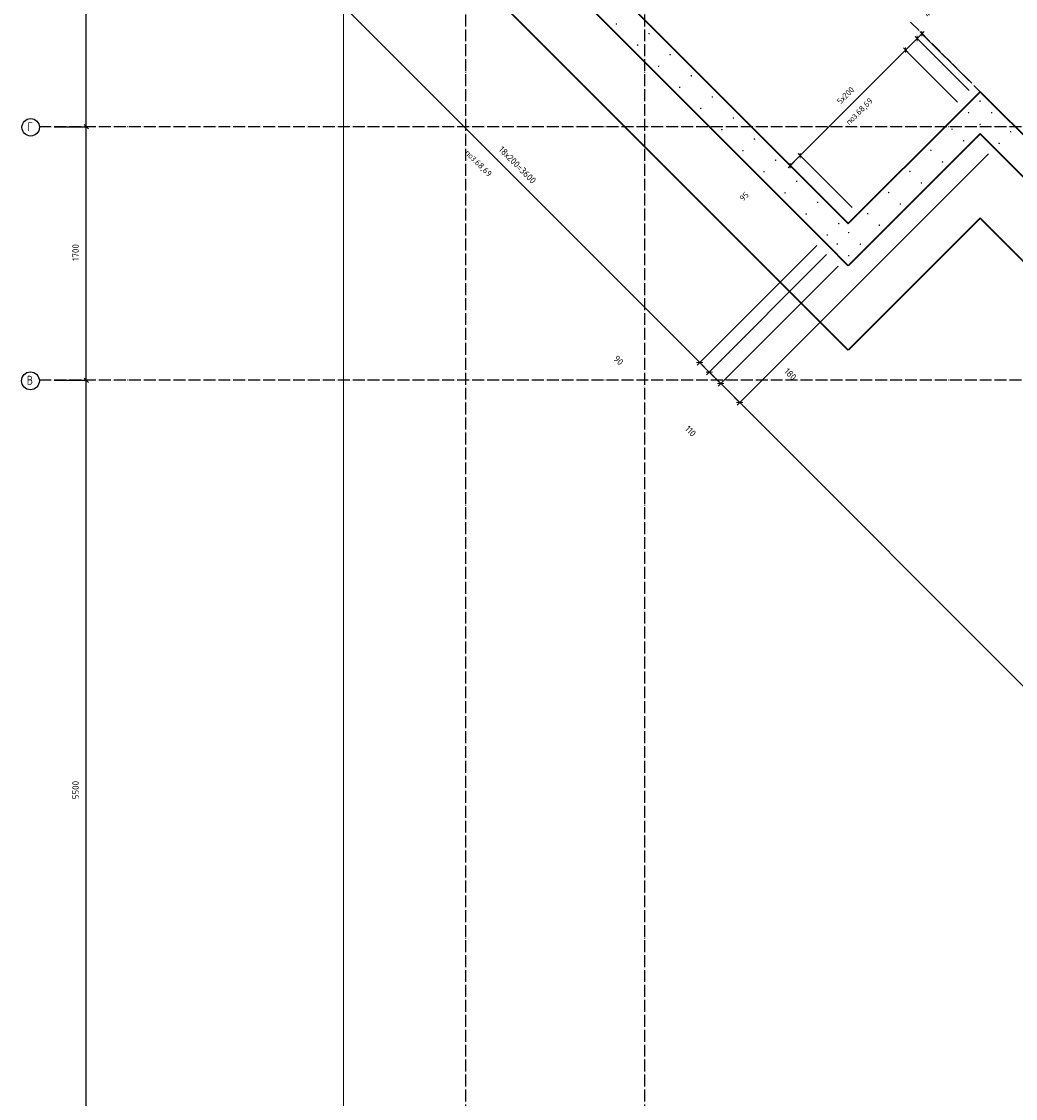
# Model space of a CAD drawing. Header units: millimetres. Extents: x -1001 to 124100, y -72947 to 40304.
# Tile 3 of 104: x 77023 to 83688, y -68115 to -60895. Entities that reach past the tile are written whole.
import ezdxf

# ---------------------------------------------------------------- set-up
doc = ezdxf.new("R2010")
doc.units = ezdxf.units.MM
doc.header["$PDMODE"] = 65
doc.linetypes.add('______11', pattern=[100, 80, -10, 0, -10])
doc.linetypes.add('______5', pattern=[220, 160, -20, 20, -20])
for name, color, linetype, lineweight in [('Standard', 7, 'Continuous', 25), ('Арм.стержн. Выпуски', 180, 'Continuous', 35), ('Размерная линия_ общее', 7, 'Continuous', 13), ('Размерная линия_ общее_1', 7, 'Continuous', 13)]:
    doc.layers.add(name, color=color, linetype=linetype, lineweight=lineweight)
doc.layers.add('Осевая линия_ общее', color=7, linetype='______5', lineweight=13, true_color=0xa0a0a0)
doc.styles.add('ISOCPEUR', font='ISOCPEUR')
doc.dimstyles.new('DIMSTYLE_10', dxfattribs={"dimtxt": 40, "dimasz": 40, "dimexe": 0, "dimexo": 0, "dimgap": 20, "dimtad": 2, "dimdec": 0, "dimrnd": 5, "dimzin": 12, "dimdsep": 46, "dimtxsty": 'ISOCPEUR', "dimblk1": 'ALL_ML_STRICH', "dimblk2": 'ALL_ML_STRICH', "dimsah": 1, "dimcen": 0, "dimclrd": 7, "dimclre": 256, "dimclrt": 7, "dimadec": 0, "dimazin": 0, "dimtfac": 1, "dimtdec": 0, "dimtix": 1, "dimtmove": 2, "dimatfit": 3, "dimfxl": 0, "dimtvp": 1.2, "dimtzin": 0, "dimlwd": 0, "dimlwe": -3, "dimarcsym": 0})
doc.dimstyles.new('DIMSTYLE_11', dxfattribs={"dimtxt": 40, "dimasz": 40, "dimexe": 0, "dimexo": 0, "dimgap": 20, "dimtad": 2, "dimdec": 0, "dimrnd": 5, "dimzin": 12, "dimdsep": 46, "dimtxsty": 'ISOCPEUR', "dimblk1": 'ALL_ML_STRICH', "dimblk2": 'ALL_ML_STRICH', "dimsah": 1, "dimcen": 0, "dimclrd": 7, "dimclre": 256, "dimclrt": 7, "dimadec": 0, "dimazin": 0, "dimtfac": 1, "dimtdec": 0, "dimtix": 1, "dimtmove": 2, "dimatfit": 3, "dimfxl": 0, "dimtvp": 1.2, "dimtzin": 0, "dimlwd": 0, "dimlwe": -3, "dimarcsym": 0})
doc.dimstyles.new('DIMSTYLE_26', dxfattribs={"dimtxt": 44, "dimasz": 50, "dimexe": 0, "dimexo": 0, "dimgap": 22, "dimtad": 0, "dimdec": 0, "dimrnd": 5, "dimzin": 12, "dimdsep": 46, "dimtxsty": 'ISOCPEUR', "dimblk1": 'ALL_ML_STRICH', "dimblk2": 'ALL_ML_STRICH', "dimsah": 1, "dimcen": 0, "dimclrd": 7, "dimclre": 256, "dimclrt": 7, "dimadec": 0, "dimazin": 0, "dimtfac": 1, "dimtdec": 0, "dimtix": 1, "dimtmove": 2, "dimatfit": 3, "dimfxl": 0, "dimtvp": 1.2, "dimtzin": 0, "dimlwd": 0, "dimlwe": -3, "dimarcsym": 0})
doc.dimstyles.new('DIMSTYLE_3', dxfattribs={"dimtxt": 44, "dimasz": 50, "dimexe": 0, "dimexo": 0, "dimgap": 22, "dimtad": 2, "dimdec": 0, "dimrnd": 5, "dimzin": 12, "dimdsep": 46, "dimtxsty": 'ISOCPEUR', "dimblk1": 'ALL_ML_STRICH', "dimblk2": 'ALL_ML_STRICH', "dimsah": 1, "dimcen": 0, "dimclrd": 7, "dimclre": 256, "dimclrt": 7, "dimadec": 0, "dimazin": 0, "dimtfac": 1, "dimtdec": 0, "dimtix": 1, "dimtmove": 2, "dimatfit": 3, "dimfxl": 0, "dimtzin": 0, "dimlwd": 0, "dimlwe": -3, "dimarcsym": 0})
doc.dimstyles.new('DIMSTYLE_8', dxfattribs={"dimtxt": 40, "dimasz": 40, "dimexe": 0, "dimexo": 0, "dimgap": 20, "dimtad": 2, "dimdec": 0, "dimrnd": 5, "dimzin": 12, "dimdsep": 46, "dimtxsty": 'ISOCPEUR', "dimblk1": 'ALL_ML_STRICH', "dimblk2": 'ALL_ML_STRICH', "dimsah": 1, "dimcen": 0, "dimclrd": 7, "dimclre": 256, "dimclrt": 7, "dimadec": 0, "dimazin": 0, "dimtfac": 1, "dimtdec": 0, "dimtix": 1, "dimtmove": 2, "dimatfit": 3, "dimfxl": 0, "dimtzin": 0, "dimlwd": 0, "dimlwe": -3, "dimarcsym": 0})
doc.dimstyles.new('DIMSTYLE_9', dxfattribs={"dimtxt": 40, "dimasz": 40, "dimexe": 0, "dimexo": 0, "dimgap": 20, "dimtad": 2, "dimdec": 0, "dimrnd": 5, "dimzin": 12, "dimdsep": 46, "dimtxsty": 'ISOCPEUR', "dimblk1": 'ALL_ML_STRICH', "dimblk2": 'ALL_ML_STRICH', "dimsah": 1, "dimcen": 0, "dimclrd": 7, "dimclre": 256, "dimclrt": 7, "dimadec": 0, "dimazin": 0, "dimtfac": 1, "dimtdec": 0, "dimtix": 1, "dimtmove": 2, "dimatfit": 3, "dimfxl": 0, "dimtzin": 0, "dimlwd": 0, "dimlwe": -3, "dimarcsym": 0})

# ---------------------------------------------------------------- blocks, each defined once
blk = doc.blocks.new('ALL_ML_STRICH')
at = {"color": 0, "linetype": 'ByBlock', "lineweight": -2}
for p, q in [((-1, 0), (0.5, 0)), ((-0.3, -0.3), (0.3, 0.3)), ((0, -0.5), (0, 0.5))]:
    blk.add_line(p, q, dxfattribs=at)
blk = doc.blocks.new('*D5')
at = {"layer": 'DEFPOINTS', "color": 7, "linetype": 'Continuous', "lineweight": 13, "transparency": 33554687}
for p in [(77142.2, -63300), (77142.2, -68800), (77457.3, -68800)]:
    blk.add_point(p, dxfattribs=at)
at = {"layer": 'Размерная линия_ общее', "color": 253, "linetype": 'Continuous', "lineweight": -2, "true_color": 0xa0a0a0, "transparency": 33554687}
for p, q in [((77242.2, -63300), (77457.3, -63300)), ((77242.2, -68800), (77457.3, -68800))]:
    blk.add_line(p, q, dxfattribs=at)
at = {"layer": 'Размерная линия_ общее', "color": 7, "linetype": 'Continuous', "lineweight": -2, "transparency": 33554687}
blk.add_line((77457.3, -68800), (77457.3, -63300), dxfattribs=at)
at = {"layer": 'Размерная линия_ общее', "color": 7, "linetype": 'Continuous', "lineweight": 13, "transparency": 33554687, "xscale": 50, "yscale": 50, "zscale": 50}
for p, rotation in [((77457.3, -63300), 90), ((77457.3, -68800), 270)]:
    blk.add_blockref('ALL_ML_STRICH', p, dxfattribs=dict(at, rotation=rotation))
at = {"layer": 'Размерная линия_ общее', "color": 7, "linetype": 'Continuous', "lineweight": 13, "transparency": 33554687, "insert": (77385.3, -66047.8), "char_height": 44, "width": 176, "attachment_point": 5, "rotation": 90, "style": 'ISOCPEUR'}
blk.add_mtext('\\A1;{5500}', dxfattribs=at)
blk = doc.blocks.new('*D6')
at = {"layer": 'DEFPOINTS', "color": 7, "linetype": 'Continuous', "lineweight": 13, "transparency": 33554687}
for p in [(77142.2, -61600), (77142.2, -63300), (77457.3, -63300)]:
    blk.add_point(p, dxfattribs=at)
at = {"layer": 'Размерная линия_ общее', "color": 253, "linetype": 'Continuous', "lineweight": -2, "true_color": 0xa0a0a0, "transparency": 33554687}
for p, q in [((77242.2, -61600), (77457.3, -61600)), ((77242.2, -63300), (77457.3, -63300))]:
    blk.add_line(p, q, dxfattribs=at)
at = {"layer": 'Размерная линия_ общее', "color": 7, "linetype": 'Continuous', "lineweight": -2, "transparency": 33554687}
blk.add_line((77457.3, -63300), (77457.3, -61600), dxfattribs=at)
at = {"layer": 'Размерная линия_ общее', "color": 7, "linetype": 'Continuous', "lineweight": 13, "transparency": 33554687, "xscale": 50, "yscale": 50, "zscale": 50}
for p, rotation in [((77457.3, -61600), 90), ((77457.3, -63300), 270)]:
    blk.add_blockref('ALL_ML_STRICH', p, dxfattribs=dict(at, rotation=rotation))
at = {"layer": 'Размерная линия_ общее', "color": 7, "linetype": 'Continuous', "lineweight": 13, "transparency": 33554687, "insert": (77385.3, -62443.4), "char_height": 44, "width": 176, "attachment_point": 5, "rotation": 90, "style": 'ISOCPEUR'}
blk.add_mtext('\\A1;{1700}', dxfattribs=at)
blk = doc.blocks.new('*D7')
at = {"layer": 'DEFPOINTS', "color": 7, "linetype": 'Continuous', "lineweight": 13, "transparency": 33554687}
for p in [(77142.2, -56100), (77142.2, -61600), (77457.3, -61600)]:
    blk.add_point(p, dxfattribs=at)
at = {"layer": 'Размерная линия_ общее', "color": 253, "linetype": 'Continuous', "lineweight": -2, "true_color": 0xa0a0a0, "transparency": 33554687}
for p, q in [((77242.2, -56100), (77457.3, -56100)), ((77242.2, -61600), (77457.3, -61600))]:
    blk.add_line(p, q, dxfattribs=at)
at = {"layer": 'Размерная линия_ общее', "color": 7, "linetype": 'Continuous', "lineweight": -2, "transparency": 33554687}
blk.add_line((77457.3, -61600), (77457.3, -56100), dxfattribs=at)
at = {"layer": 'Размерная линия_ общее', "color": 7, "linetype": 'Continuous', "lineweight": 13, "transparency": 33554687, "xscale": 50, "yscale": 50, "zscale": 50}
for p, rotation in [((77457.3, -56100), 90), ((77457.3, -61600), 270)]:
    blk.add_blockref('ALL_ML_STRICH', p, dxfattribs=dict(at, rotation=rotation))
at = {"layer": 'Размерная линия_ общее', "color": 7, "linetype": 'Continuous', "lineweight": 13, "transparency": 33554687, "insert": (77385.3, -58847.8), "char_height": 44, "width": 176, "attachment_point": 5, "rotation": 90, "style": 'ISOCPEUR'}
blk.add_mtext('\\A1;{5500}', dxfattribs=at)
blk = doc.blocks.new('*D44')
at = {"layer": 'DEFPOINTS', "color": 7, "linetype": 'Continuous', "lineweight": 13, "transparency": 33554687}
for p in [(82177.5, -61860.6), (82226.4, -61909.5), (82600.3, -62149)]:
    blk.add_point(p, dxfattribs=at)
at = {"layer": 'Размерная линия_ общее_1', "color": 7, "linetype": 'Continuous', "lineweight": -2, "transparency": 33554687}
blk.add_line((82177.5, -61860.6), (82244.6, -61793.4), dxfattribs=at)
at = {"layer": 'Размерная линия_ общее_1', "color": 253, "linetype": 'Continuous', "lineweight": -2, "true_color": 0xa0a0a0, "transparency": 33554687}
for p, q in [((82593.2, -62142), (82244.6, -61793.4)), ((82219.3, -61902.5), (82177.5, -61860.6))]:
    blk.add_line(p, q, dxfattribs=at)
at = {"layer": 'Размерная линия_ общее_1', "color": 7, "linetype": 'Continuous', "lineweight": 13, "transparency": 33554687, "xscale": 40.00000000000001, "yscale": 40, "zscale": 40}
for p, rotation in [((82244.6, -61793.4), 45), ((82177.5, -61860.6), 225)]:
    blk.add_blockref('ALL_ML_STRICH', p, dxfattribs=dict(at, rotation=rotation))
at = {"layer": 'Размерная линия_ общее_1', "color": 7, "linetype": 'Continuous', "lineweight": 13, "transparency": 33554687, "insert": (81868.6, -62068), "char_height": 40, "width": 80, "attachment_point": 5, "rotation": 45, "style": 'ISOCPEUR'}
blk.add_mtext('\\A1;{95}', dxfattribs=at)
blk = doc.blocks.new('*D45')
at = {"layer": 'DEFPOINTS', "color": 7, "linetype": 'Continuous', "lineweight": 13, "transparency": 33554687}
for p in [(83307.4, -61441.9), (82244.6, -61793.4), (82600.3, -62149)]:
    blk.add_point(p, dxfattribs=at)
at = {"layer": 'Размерная линия_ общее_1', "color": 7, "linetype": 'Continuous', "lineweight": -2, "transparency": 33554687}
blk.add_line((82244.6, -61793.4), (82951.8, -61086.3), dxfattribs=at)
at = {"layer": 'Размерная линия_ общее_1', "color": 253, "linetype": 'Continuous', "lineweight": -2, "true_color": 0xa0a0a0, "transparency": 33554687}
for p, q in [((83300.3, -61434.8), (82951.8, -61086.3)), ((82593.2, -62142), (82244.6, -61793.4))]:
    blk.add_line(p, q, dxfattribs=at)
at = {"layer": 'Размерная линия_ общее_1', "color": 7, "linetype": 'Continuous', "lineweight": 13, "transparency": 33554687, "xscale": 40.00000000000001, "yscale": 40, "zscale": 40}
for p, rotation in [((82951.8, -61086.3), 45), ((82244.6, -61793.4), 225)]:
    blk.add_blockref('ALL_ML_STRICH', p, dxfattribs=dict(at, rotation=rotation))
at = {"layer": 'Размерная линия_ общее_1', "color": 7, "linetype": 'Continuous', "lineweight": 13, "transparency": 33554687, "insert": (82486.5, -61424.3), "char_height": 40, "width": 2, "attachment_point": 1, "rotation": 45, "line_spacing_factor": 0.60241, "style": 'ISOCPEUR'}
blk.add_mtext('5х200', dxfattribs=at)
blk = doc.blocks.new('*D46')
at = {"layer": 'DEFPOINTS', "color": 7, "linetype": 'Continuous', "lineweight": 13, "transparency": 33554687}
for p in [(82951.8, -61086.3), (83384.9, -61364.4), (83307.4, -61441.9)]:
    blk.add_point(p, dxfattribs=at)
at = {"layer": 'Размерная линия_ общее_1', "color": 7, "linetype": 'Continuous', "lineweight": -2, "transparency": 33554687}
blk.add_line((82951.8, -61086.3), (83029.3, -61008.8), dxfattribs=at)
at = {"layer": 'Размерная линия_ общее_1', "color": 253, "linetype": 'Continuous', "lineweight": -2, "true_color": 0xa0a0a0, "transparency": 33554687}
for p, q in [((83377.8, -61357.4), (83029.3, -61008.8)), ((83300.3, -61434.8), (82951.8, -61086.3))]:
    blk.add_line(p, q, dxfattribs=at)
at = {"layer": 'Размерная линия_ общее_1', "color": 7, "linetype": 'Continuous', "lineweight": 13, "transparency": 33554687, "xscale": 40.00000000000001, "yscale": 40, "zscale": 40}
for p, rotation in [((83029.3, -61008.8), 45), ((82951.8, -61086.3), 225)]:
    blk.add_blockref('ALL_ML_STRICH', p, dxfattribs=dict(at, rotation=rotation))
at = {"layer": 'Размерная линия_ общее_1', "color": 7, "linetype": 'Continuous', "lineweight": 13, "transparency": 33554687, "insert": (82839.7, -60653.2), "char_height": 40, "width": 120, "attachment_point": 5, "rotation": 45, "style": 'ISOCPEUR'}
blk.add_mtext('\\A1;{110}', dxfattribs=at)
blk = doc.blocks.new('*D47')
at = {"layer": 'DEFPOINTS', "color": 7, "linetype": 'Continuous', "lineweight": 13, "transparency": 33554687}
for p in [(83029.3, -61008.8), (83384.8, -61300.2), (83384.9, -61364.4)]:
    blk.add_point(p, dxfattribs=at)
at = {"layer": 'Размерная линия_ общее_1', "color": 7, "linetype": 'Continuous', "lineweight": -2, "transparency": 33554687}
blk.add_line((83029.3, -61008.8), (83061.3, -60976.7), dxfattribs=at)
at = {"layer": 'Размерная линия_ общее_1', "color": 253, "linetype": 'Continuous', "lineweight": -2, "true_color": 0xa0a0a0, "transparency": 33554687}
for p, q in [((83377.7, -61293.1), (83061.3, -60976.7)), ((83377.8, -61357.4), (83029.3, -61008.8))]:
    blk.add_line(p, q, dxfattribs=at)
at = {"layer": 'Размерная линия_ общее_1', "color": 7, "linetype": 'Continuous', "lineweight": 13, "transparency": 33554687, "xscale": 40.00000000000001, "yscale": 40, "zscale": 40}
for p, rotation in [((83029.3, -61008.8), 225), ((83061.3, -60976.7), 45)]:
    blk.add_blockref('ALL_ML_STRICH', p, dxfattribs=dict(at, rotation=rotation))
at = {"layer": 'Размерная линия_ общее_1', "color": 7, "linetype": 'Continuous', "lineweight": 13, "transparency": 33554687, "insert": (83107.1, -60832.4), "char_height": 40, "width": 80, "attachment_point": 5, "rotation": 45, "style": 'ISOCPEUR'}
blk.add_mtext('\\A1;{45}', dxfattribs=at)
blk = doc.blocks.new('СЛОЖНЫЙ_ОБЪЕКТ_0')
at = {"layer": 'Осевая линия_ общее', "color": 253, "linetype": '______11', "lineweight": -3, "true_color": 0xa0a0a0, "transparency": 33554687}
blk.add_line((89836.5, -67750.3), (82970.5, -60884.3), dxfattribs=at)
blk = doc.blocks.new('*D517')
at = {"layer": 'DEFPOINTS', "color": 7, "linetype": 'Continuous', "lineweight": 13, "transparency": 33554687}
for p in [(79881.4, -59780.2), (79026.2, -60634.9), (82426.2, -62326.6)]:
    blk.add_point(p, dxfattribs=at)
at = {"layer": 'Размерная линия_ общее', "color": 253, "linetype": 'Continuous', "lineweight": -2, "true_color": 0xa0a0a0, "transparency": 33554687}
for p, q in [((79810.7, -59850.9), (79026.2, -60634.9)), ((82355.5, -62397.3), (81571, -63181.3))]:
    blk.add_line(p, q, dxfattribs=at)
at = {"layer": 'Размерная линия_ общее', "color": 7, "linetype": 'Continuous', "lineweight": -2, "transparency": 33554687}
blk.add_line((79026.2, -60634.9), (81571, -63181.3), dxfattribs=at)
at = {"layer": 'Размерная линия_ общее', "color": 7, "linetype": 'Continuous', "lineweight": 13, "transparency": 33554687, "yscale": 50, "zscale": 50}
for p, xscale, rotation in [((79026.2, -60634.9), 49.99999999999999, 134.982941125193), ((81571, -63181.3), 50, 314.982941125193)]:
    blk.add_blockref('ALL_ML_STRICH', p, dxfattribs=dict(at, xscale=xscale, rotation=rotation))
at = {"layer": 'Размерная линия_ общее', "color": 7, "linetype": 'Continuous', "lineweight": 13, "transparency": 33554687, "insert": (80250, -61726.5), "char_height": 44, "width": 2.2, "attachment_point": 1, "rotation": 314.98294, "line_spacing_factor": 0.60241, "style": 'ISOCPEUR'}
blk.add_mtext('18х200=3600', dxfattribs=at)
blk = doc.blocks.new('*D518')
at = {"layer": 'DEFPOINTS', "color": 7, "linetype": 'Continuous', "lineweight": 13, "transparency": 33554687}
for p in [(82426.2, -62326.6), (82492.9, -62387.2), (81571, -63181.3)]:
    blk.add_point(p, dxfattribs=at)
at = {"layer": 'Размерная линия_ общее', "color": 253, "linetype": 'Continuous', "lineweight": -2, "true_color": 0xa0a0a0, "transparency": 33554687}
for p, q in [((82355.5, -62397.3), (81571, -63181.3)), ((82422.2, -62457.9), (81634.7, -63244.9))]:
    blk.add_line(p, q, dxfattribs=at)
at = {"layer": 'Размерная линия_ общее', "color": 7, "linetype": 'Continuous', "lineweight": -2, "transparency": 33554687}
blk.add_line((81571, -63181.3), (81634.7, -63244.9), dxfattribs=at)
at = {"layer": 'Размерная линия_ общее', "color": 7, "linetype": 'Continuous', "lineweight": 13, "transparency": 33554687, "yscale": 50, "zscale": 50}
for p, xscale, rotation in [((81571, -63181.3), 49.99999999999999, 134.982941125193), ((81634.7, -63244.9), 50, 314.982941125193)]:
    blk.add_blockref('ALL_ML_STRICH', p, dxfattribs=dict(at, xscale=xscale, rotation=rotation))
at = {"layer": 'Размерная линия_ общее', "color": 7, "linetype": 'Continuous', "lineweight": 13, "transparency": 33554687, "insert": (81026.8, -63166), "char_height": 44, "width": 88, "attachment_point": 5, "rotation": 314.98294, "style": 'ISOCPEUR'}
blk.add_mtext('\\A1;{90}', dxfattribs=at)
blk = doc.blocks.new('*D519')
at = {"layer": 'DEFPOINTS', "color": 7, "linetype": 'Continuous', "lineweight": 13, "transparency": 33554687}
for p in [(82492.9, -62387.2), (82570.3, -62464.8), (81634.7, -63244.9)]:
    blk.add_point(p, dxfattribs=at)
at = {"layer": 'Размерная линия_ общее', "color": 253, "linetype": 'Continuous', "lineweight": -2, "true_color": 0xa0a0a0, "transparency": 33554687}
for p, q in [((82422.2, -62457.9), (81634.7, -63244.9)), ((82499.5, -62535.5), (81712.1, -63322.4))]:
    blk.add_line(p, q, dxfattribs=at)
at = {"layer": 'Размерная линия_ общее', "color": 7, "linetype": 'Continuous', "lineweight": -2, "transparency": 33554687}
blk.add_line((81634.7, -63244.9), (81712.1, -63322.4), dxfattribs=at)
at = {"layer": 'Размерная линия_ общее', "color": 7, "linetype": 'Continuous', "lineweight": 13, "transparency": 33554687, "yscale": 50, "zscale": 50}
for p, xscale, rotation in [((81634.7, -63244.9), 49.99999999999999, 134.982941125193), ((81712.1, -63322.4), 50, 314.982941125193)]:
    blk.add_blockref('ALL_ML_STRICH', p, dxfattribs=dict(at, xscale=xscale, rotation=rotation))
at = {"layer": 'Размерная линия_ общее', "color": 7, "linetype": 'Continuous', "lineweight": 13, "transparency": 33554687, "insert": (81509.2, -63640.7), "char_height": 44, "width": 132, "attachment_point": 5, "rotation": 314.98294, "style": 'ISOCPEUR'}
blk.add_mtext('\\A1;{110}', dxfattribs=at)
blk = doc.blocks.new('*D520')
at = {"layer": 'DEFPOINTS', "color": 7, "linetype": 'Continuous', "lineweight": 13, "transparency": 33554687}
for p in [(83578.9, -61711.3), (82570.3, -62464.8), (81712.1, -63322.4)]:
    blk.add_point(p, dxfattribs=at)
at = {"layer": 'Размерная линия_ общее', "color": 253, "linetype": 'Continuous', "lineweight": -2, "true_color": 0xa0a0a0, "transparency": 33554687}
for p, q in [((83508.2, -61782), (81839.4, -63449.8)), ((82499.5, -62535.5), (81712.1, -63322.4))]:
    blk.add_line(p, q, dxfattribs=at)
at = {"layer": 'Размерная линия_ общее', "color": 7, "linetype": 'Continuous', "lineweight": -2, "transparency": 33554687}
blk.add_line((81712.1, -63322.4), (81839.4, -63449.8), dxfattribs=at)
at = {"layer": 'Размерная линия_ общее', "color": 7, "linetype": 'Continuous', "lineweight": 13, "transparency": 33554687, "yscale": 50, "zscale": 50}
for p, xscale, rotation in [((81712.1, -63322.4), 49.99999999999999, 134.982941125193), ((81839.4, -63449.8), 50, 314.982941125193)]:
    blk.add_blockref('ALL_ML_STRICH', p, dxfattribs=dict(at, xscale=xscale, rotation=rotation))
at = {"layer": 'Размерная линия_ общее', "color": 7, "linetype": 'Continuous', "lineweight": 13, "transparency": 33554687, "insert": (82178.5, -63258.9), "char_height": 44, "width": 132, "attachment_point": 5, "rotation": 314.98294, "style": 'ISOCPEUR'}
blk.add_mtext('\\A1;{180}', dxfattribs=at)
blk = doc.blocks.new('*D521')
at = {"layer": 'DEFPOINTS', "color": 7, "linetype": 'Continuous', "lineweight": 13, "transparency": 33554687}
for p in [(83578.9, -61711.3), (81839.4, -63449.8), (88104.4, -66236.8)]:
    blk.add_point(p, dxfattribs=at)
at = {"layer": 'Размерная линия_ общее', "color": 253, "linetype": 'Continuous', "lineweight": -2, "true_color": 0xa0a0a0, "transparency": 33554687}
for p, q in [((83508.2, -61782), (81839.4, -63449.8)), ((88033.7, -66307.5), (86363.6, -67976.6))]:
    blk.add_line(p, q, dxfattribs=at)
at = {"layer": 'Размерная линия_ общее', "color": 7, "linetype": 'Continuous', "lineweight": -2, "transparency": 33554687}
blk.add_line((81839.4, -63449.8), (86363.6, -67976.6), dxfattribs=at)
at = {"layer": 'Размерная линия_ общее', "color": 7, "linetype": 'Continuous', "lineweight": 13, "transparency": 33554687, "yscale": 50, "zscale": 50}
for p, xscale, rotation in [((81839.4, -63449.8), 49.99999999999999, 134.982941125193), ((86363.6, -67976.6), 50, 314.982941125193)]:
    blk.add_blockref('ALL_ML_STRICH', p, dxfattribs=dict(at, xscale=xscale, rotation=rotation))
at = {"layer": 'Размерная линия_ общее', "color": 7, "linetype": 'Continuous', "lineweight": 13, "transparency": 33554687, "insert": (84048.2, -65526.9), "char_height": 44, "width": 2.2, "attachment_point": 1, "rotation": 314.98294, "line_spacing_factor": 0.60241, "style": 'ISOCPEUR'}
blk.add_mtext('32х200=6400', dxfattribs=at)

msp = doc.modelspace()

# ---------------------------------------------------------------- hatches: boundary and pattern name
at = {"layer": 'Арм.стержн. Выпуски', "linetype": 'Continuous', "lineweight": 35, "transparency": 33554687}
for points in [[(81017.5, -60911.9), (81017.1, -60910), (81016, -60908.4), (81014.4, -60907.3), (81012.5, -60906.9), (81010.5, -60907.3), (81008.9, -60908.4), (81007.8, -60910), (81007.5, -60911.9), (81007.8, -60913.8), (81008.9, -60915.5), (81010.5, -60916.6), (81012.5, -60916.9), (81014.4, -60916.6), (81016, -60915.5), (81017.1, -60913.8)], [(81236.3, -60975.9), (81236, -60974), (81234.9, -60972.4), (81233.3, -60971.3), (81231.3, -60970.9), (81229.4, -60971.3), (81227.8, -60972.4), (81226.7, -60974), (81226.3, -60975.9), (81226.7, -60977.8), (81227.8, -60979.5), (81229.4, -60980.5), (81231.3, -60980.9), (81233.3, -60980.5), (81234.9, -60979.5), (81236, -60977.8)], [(81158.9, -61053.4), (81158.5, -61051.5), (81157.4, -61049.8), (81155.8, -61048.7), (81153.9, -61048.4), (81151.9, -61048.7), (81150.3, -61049.8), (81149.2, -61051.5), (81148.9, -61053.4), (81149.2, -61055.3), (81150.3, -61056.9), (81151.9, -61058), (81153.9, -61058.4), (81155.8, -61058), (81157.4, -61056.9), (81158.5, -61055.3)], [(81377.7, -61117.4), (81377.3, -61115.5), (81376.2, -61113.9), (81374.6, -61112.8), (81372.7, -61112.4), (81370.8, -61112.8), (81369.1, -61113.9), (81368.1, -61115.5), (81367.7, -61117.4), (81368.1, -61119.4), (81369.1, -61121), (81370.8, -61122.1), (81372.7, -61122.4), (81374.6, -61122.1), (81376.2, -61121), (81377.3, -61119.4)], [(81300.2, -61194.9), (81299.8, -61192.9), (81298.7, -61191.3), (81297.1, -61190.2), (81295.2, -61189.9), (81293.3, -61190.2), (81291.7, -61191.3), (81290.6, -61192.9), (81290.2, -61194.9), (81290.6, -61196.8), (81291.7, -61198.4), (81293.3, -61199.5), (81295.2, -61199.9), (81297.1, -61199.5), (81298.7, -61198.4), (81299.8, -61196.8)], [(81519.1, -61258.9), (81518.7, -61256.9), (81517.6, -61255.3), (81516, -61254.2), (81514.1, -61253.9), (81512.2, -61254.2), (81510.6, -61255.3), (81509.5, -61256.9), (81509.1, -61258.9), (81509.5, -61260.8), (81510.6, -61262.4), (81512.2, -61263.5), (81514.1, -61263.9), (81516, -61263.5), (81517.6, -61262.4), (81518.7, -61260.8)], [(81441.6, -61336.3), (81441.2, -61334.4), (81440.2, -61332.8), (81438.5, -61331.7), (81436.6, -61331.3), (81434.7, -61331.7), (81433.1, -61332.8), (81432, -61334.4), (81431.6, -61336.3), (81432, -61338.2), (81433.1, -61339.8), (81434.7, -61340.9), (81436.6, -61341.3), (81438.5, -61340.9), (81440.2, -61339.8), (81441.2, -61338.2)], [(81660.4, -61400.4), (81660.1, -61398.5), (81659, -61396.8), (81657.4, -61395.7), (81655.4, -61395.4), (81653.5, -61395.7), (81651.9, -61396.8), (81650.8, -61398.5), (81650.4, -61400.4), (81650.8, -61402.3), (81651.9, -61403.9), (81653.5, -61405), (81655.4, -61405.4), (81657.4, -61405), (81659, -61403.9), (81660.1, -61402.3)], [(83456.4, -61428.8), (83456.1, -61426.8), (83455, -61425.2), (83453.3, -61424.1), (83451.4, -61423.8), (83449.5, -61424.1), (83447.9, -61425.2), (83446.8, -61426.8), (83446.4, -61428.8), (83446.8, -61430.7), (83447.9, -61432.3), (83449.5, -61433.4), (83451.4, -61433.8), (83453.3, -61433.4), (83455, -61432.3), (83456.1, -61430.7)], [(81583, -61477.8), (81582.6, -61475.9), (81581.5, -61474.2), (81579.9, -61473.2), (81578, -61472.8), (81576.1, -61473.2), (81574.4, -61474.2), (81573.4, -61475.9), (81573, -61477.8), (81573.4, -61479.7), (81574.4, -61481.3), (81576.1, -61482.4), (81578, -61482.8), (81579.9, -61482.4), (81581.5, -61481.3), (81582.6, -61479.7)], [(83379, -61506.2), (83378.6, -61504.3), (83377.5, -61502.6), (83375.9, -61501.6), (83374, -61501.2), (83372, -61501.6), (83370.4, -61502.6), (83369.3, -61504.3), (83369, -61506.2), (83369.3, -61508.1), (83370.4, -61509.7), (83372, -61510.8), (83374, -61511.2), (83375.9, -61510.8), (83377.5, -61509.7), (83378.6, -61508.1)], [(83533.8, -61506.3), (83533.4, -61504.4), (83532.3, -61502.8), (83530.7, -61501.7), (83528.8, -61501.3), (83526.9, -61501.7), (83525.3, -61502.8), (83524.2, -61504.4), (83523.8, -61506.3), (83524.2, -61508.2), (83525.3, -61509.8), (83526.9, -61510.9), (83528.8, -61511.3), (83530.7, -61510.9), (83532.3, -61509.8), (83533.4, -61508.2)], [(81801.9, -61541.8), (81801.5, -61539.9), (81800.4, -61538.2), (81798.8, -61537.2), (81796.9, -61536.8), (81795, -61537.2), (81793.3, -61538.2), (81792.2, -61539.9), (81791.9, -61541.8), (81792.2, -61543.7), (81793.3, -61545.3), (81795, -61546.4), (81796.9, -61546.8), (81798.8, -61546.4), (81800.4, -61545.3), (81801.5, -61543.7)], [(83456.3, -61583.7), (83455.9, -61581.8), (83454.9, -61580.2), (83453.2, -61579.1), (83451.3, -61578.7), (83449.4, -61579.1), (83447.8, -61580.2), (83446.7, -61581.8), (83446.3, -61583.7), (83446.7, -61585.6), (83447.8, -61587.3), (83449.4, -61588.3), (83451.3, -61588.7), (83453.2, -61588.3), (83454.9, -61587.3), (83455.9, -61585.6)], [(81724.4, -61619.2), (81724, -61617.3), (81722.9, -61615.7), (81721.3, -61614.6), (81719.4, -61614.2), (81717.5, -61614.6), (81715.8, -61615.7), (81714.8, -61617.3), (81714.4, -61619.2), (81714.8, -61621.1), (81715.8, -61622.7), (81717.5, -61623.8), (81719.4, -61624.2), (81721.3, -61623.8), (81722.9, -61622.7), (81724, -61621.1)], [(83268, -61617.1), (83267.6, -61615.2), (83266.6, -61613.6), (83264.9, -61612.5), (83263, -61612.1), (83261.1, -61612.5), (83259.5, -61613.6), (83258.4, -61615.2), (83258, -61617.1), (83258.4, -61619), (83259.5, -61620.7), (83261.1, -61621.7), (83263, -61622.1), (83264.9, -61621.7), (83266.6, -61620.7), (83267.6, -61619)], [(83661.4, -61633.9), (83661, -61632), (83659.9, -61630.3), (83658.3, -61629.3), (83656.4, -61628.9), (83654.5, -61629.3), (83652.8, -61630.3), (83651.8, -61632), (83651.4, -61633.9), (83651.8, -61635.8), (83652.8, -61637.4), (83654.5, -61638.5), (83656.4, -61638.9), (83658.3, -61638.5), (83659.9, -61637.4), (83661, -61635.8)], [(81943.2, -61683.3), (81942.8, -61681.4), (81941.7, -61679.8), (81940.1, -61678.7), (81938.2, -61678.3), (81936.3, -61678.7), (81934.7, -61679.8), (81933.6, -61681.4), (81933.2, -61683.3), (81933.6, -61685.2), (81934.7, -61686.8), (81936.3, -61687.9), (81938.2, -61688.3), (81940.1, -61687.9), (81941.7, -61686.8), (81942.8, -61685.2)], [(83345.5, -61694.5), (83345.1, -61692.6), (83344, -61691), (83342.4, -61689.9), (83340.5, -61689.5), (83338.6, -61689.9), (83337, -61691), (83335.9, -61692.6), (83335.5, -61694.5), (83335.9, -61696.5), (83337, -61698.1), (83338.6, -61699.2), (83340.5, -61699.5), (83342.4, -61699.2), (83344, -61698.1), (83345.1, -61696.5)], [(83583.9, -61711.3), (83583.6, -61709.4), (83582.5, -61707.8), (83580.8, -61706.7), (83578.9, -61706.3), (83577, -61706.7), (83575.4, -61707.8), (83574.3, -61709.4), (83573.9, -61711.3), (83574.3, -61713.2), (83575.4, -61714.9), (83577, -61715.9), (83578.9, -61716.3), (83580.8, -61715.9), (83582.5, -61714.9), (83583.6, -61713.2)], [(81865.7, -61760.7), (81865.4, -61758.8), (81864.3, -61757.2), (81862.6, -61756.1), (81860.7, -61755.7), (81858.8, -61756.1), (81857.2, -61757.2), (81856.1, -61758.8), (81855.7, -61760.7), (81856.1, -61762.6), (81857.2, -61764.2), (81858.8, -61765.3), (81860.7, -61765.7), (81862.6, -61765.3), (81864.3, -61764.2), (81865.4, -61762.6)], [(83126.6, -61758.5), (83126.2, -61756.6), (83125.1, -61755), (83123.5, -61753.9), (83121.6, -61753.5), (83119.7, -61753.9), (83118.1, -61755), (83117, -61756.6), (83116.6, -61758.5), (83117, -61760.5), (83118.1, -61762.1), (83119.7, -61763.2), (83121.6, -61763.5), (83123.5, -61763.2), (83125.1, -61762.1), (83126.2, -61760.5)], [(82084.6, -61824.7), (82084.2, -61822.8), (82083.2, -61821.2), (82081.5, -61820.1), (82079.6, -61819.7), (82077.7, -61820.1), (82076.1, -61821.2), (82075, -61822.8), (82074.6, -61824.7), (82075, -61826.6), (82076.1, -61828.2), (82077.7, -61829.3), (82079.6, -61829.7), (82081.5, -61829.3), (82083.2, -61828.2), (82084.2, -61826.6)], [(83204.1, -61836), (83203.7, -61834.1), (83202.6, -61832.4), (83201, -61831.3), (83199.1, -61831), (83197.2, -61831.3), (83195.5, -61832.4), (83194.5, -61834.1), (83194.1, -61836), (83194.5, -61837.9), (83195.5, -61839.5), (83197.2, -61840.6), (83199.1, -61841), (83201, -61840.6), (83202.6, -61839.5), (83203.7, -61837.9)], [(82007.1, -61902.1), (82006.8, -61900.2), (82005.7, -61898.6), (82004.1, -61897.5), (82002.1, -61897.1), (82000.2, -61897.5), (81998.6, -61898.6), (81997.5, -61900.2), (81997.1, -61902.1), (81997.5, -61904.1), (81998.6, -61905.7), (82000.2, -61906.8), (82002.1, -61907.1), (82004.1, -61906.8), (82005.7, -61905.7), (82006.8, -61904.1)], [(82985.2, -61900), (82984.8, -61898), (82983.7, -61896.4), (82982.1, -61895.3), (82980.2, -61895), (82978.3, -61895.3), (82976.6, -61896.4), (82975.6, -61898), (82975.2, -61900), (82975.6, -61901.9), (82976.6, -61903.5), (82978.3, -61904.6), (82980.2, -61905), (82982.1, -61904.6), (82983.7, -61903.5), (82984.8, -61901.9)], [(82226, -61966.2), (82225.6, -61964.3), (82224.5, -61962.7), (82222.9, -61961.6), (82221, -61961.2), (82219, -61961.6), (82217.4, -61962.7), (82216.3, -61964.3), (82216, -61966.2), (82216.3, -61968.1), (82217.4, -61969.8), (82219, -61970.8), (82221, -61971.2), (82222.9, -61970.8), (82224.5, -61969.8), (82225.6, -61968.1)], [(83062.6, -61977.4), (83062.3, -61975.5), (83061.2, -61973.9), (83059.6, -61972.8), (83057.6, -61972.4), (83055.7, -61972.8), (83054.1, -61973.9), (83053, -61975.5), (83052.6, -61977.4), (83053, -61979.3), (83054.1, -61980.9), (83055.7, -61982), (83057.6, -61982.4), (83059.6, -61982), (83061.2, -61980.9), (83062.3, -61979.3)], [(82148.5, -62043.6), (82148.1, -62041.7), (82147, -62040.1), (82145.4, -62039), (82143.5, -62038.6), (82141.6, -62039), (82140, -62040.1), (82138.9, -62041.7), (82138.5, -62043.6), (82138.9, -62045.6), (82140, -62047.2), (82141.6, -62048.3), (82143.5, -62048.6), (82145.4, -62048.3), (82147, -62047.2), (82148.1, -62045.6)], [(82843.8, -62041.4), (82843.4, -62039.5), (82842.3, -62037.8), (82840.7, -62036.8), (82838.8, -62036.4), (82836.8, -62036.8), (82835.2, -62037.8), (82834.1, -62039.5), (82833.8, -62041.4), (82834.1, -62043.3), (82835.2, -62044.9), (82836.8, -62046), (82838.8, -62046.4), (82840.7, -62046), (82842.3, -62044.9), (82843.4, -62043.3)], [(82367.4, -62107.6), (82367, -62105.7), (82365.9, -62104.1), (82364.3, -62103), (82362.4, -62102.6), (82360.5, -62103), (82358.8, -62104.1), (82357.8, -62105.7), (82357.4, -62107.6), (82357.8, -62109.5), (82358.8, -62111.2), (82360.5, -62112.3), (82362.4, -62112.6), (82364.3, -62112.3), (82365.9, -62111.2), (82367, -62109.5)], [(82921.2, -62118.8), (82920.8, -62116.9), (82919.8, -62115.3), (82918.1, -62114.2), (82916.2, -62113.8), (82914.3, -62114.2), (82912.7, -62115.3), (82911.6, -62116.9), (82911.2, -62118.8), (82911.6, -62120.7), (82912.7, -62122.3), (82914.3, -62123.4), (82916.2, -62123.8), (82918.1, -62123.4), (82919.8, -62122.3), (82920.8, -62120.7)], [(82289.9, -62185.1), (82289.5, -62183.2), (82288.4, -62181.5), (82286.8, -62180.4), (82284.9, -62180.1), (82283, -62180.4), (82281.4, -62181.5), (82280.3, -62183.2), (82279.9, -62185.1), (82280.3, -62187), (82281.4, -62188.6), (82283, -62189.7), (82284.9, -62190.1), (82286.8, -62189.7), (82288.4, -62188.6), (82289.5, -62187)], [(82702.3, -62182.8), (82702, -62180.9), (82700.9, -62179.3), (82699.3, -62178.2), (82697.3, -62177.8), (82695.4, -62178.2), (82693.8, -62179.3), (82692.7, -62180.9), (82692.3, -62182.8), (82692.7, -62184.7), (82693.8, -62186.3), (82695.4, -62187.4), (82697.3, -62187.8), (82699.3, -62187.4), (82700.9, -62186.3), (82702, -62184.7)], [(82508.7, -62249.1), (82508.3, -62247.2), (82507.3, -62245.6), (82505.6, -62244.5), (82503.7, -62244.1), (82501.8, -62244.5), (82500.2, -62245.6), (82499.1, -62247.2), (82498.7, -62249.1), (82499.1, -62251.1), (82500.2, -62252.7), (82501.8, -62253.8), (82503.7, -62254.1), (82505.6, -62253.8), (82507.3, -62252.7), (82508.3, -62251.1)], [(82575.4, -62309.8), (82575, -62307.9), (82573.9, -62306.3), (82572.3, -62305.2), (82570.4, -62304.8), (82568.5, -62305.2), (82566.9, -62306.3), (82565.8, -62307.9), (82565.4, -62309.8), (82565.8, -62311.7), (82566.9, -62313.3), (82568.5, -62314.4), (82570.4, -62314.8), (82572.3, -62314.4), (82573.9, -62313.3), (82575, -62311.7)], [(82779.8, -62260.2), (82779.4, -62258.3), (82778.3, -62256.7), (82776.7, -62255.6), (82774.8, -62255.2), (82772.9, -62255.6), (82771.3, -62256.7), (82770.2, -62258.3), (82769.8, -62260.2), (82770.2, -62262.1), (82771.3, -62263.8), (82772.9, -62264.9), (82774.8, -62265.2), (82776.7, -62264.9), (82778.3, -62263.8), (82779.4, -62262.1)], [(82431.2, -62326.6), (82430.9, -62324.7), (82429.8, -62323), (82428.2, -62321.9), (82426.2, -62321.6), (82424.3, -62321.9), (82422.7, -62323), (82421.6, -62324.7), (82421.2, -62326.6), (82421.6, -62328.5), (82422.7, -62330.1), (82424.3, -62331.2), (82426.2, -62331.6), (82428.2, -62331.2), (82429.8, -62330.1), (82430.9, -62328.5)], [(82497.9, -62387.2), (82497.5, -62385.3), (82496.4, -62383.7), (82494.8, -62382.6), (82492.9, -62382.2), (82491, -62382.6), (82489.4, -62383.7), (82488.3, -62385.3), (82487.9, -62387.2), (82488.3, -62389.1), (82489.4, -62390.8), (82491, -62391.9), (82492.9, -62392.2), (82494.8, -62391.9), (82496.4, -62390.8), (82497.5, -62389.1)], [(82652.7, -62387.3), (82652.4, -62385.4), (82651.3, -62383.8), (82649.7, -62382.7), (82647.7, -62382.3), (82645.8, -62382.7), (82644.2, -62383.8), (82643.1, -62385.4), (82642.7, -62387.3), (82643.1, -62389.3), (82644.2, -62390.9), (82645.8, -62392), (82647.7, -62392.3), (82649.7, -62392), (82651.3, -62390.9), (82652.4, -62389.3)], [(82575.3, -62464.8), (82574.9, -62462.9), (82573.8, -62461.2), (82572.2, -62460.1), (82570.3, -62459.8), (82568.4, -62460.1), (82566.7, -62461.2), (82565.7, -62462.9), (82565.3, -62464.8), (82565.7, -62466.7), (82566.7, -62468.3), (82568.4, -62469.4), (82570.3, -62469.8), (82572.2, -62469.4), (82573.8, -62468.3), (82574.9, -62466.7)]]:
    msp.add_hatch(color=4, dxfattribs=at).paths.add_polyline_path(points)

# ---------------------------------------------------------------- linework, layer by layer
at = {"color": 7, "linetype": 'Continuous', "lineweight": 35, "transparency": 33554687}
for p, q in [((79950, -59631.6), (82567.4, -62249.1)), ((82426, -62390.5), (79750, -59714.5)), ((83309.9, -61506.6), (83451.3, -61365.2)), ((83451.3, -61365.2), (88493, -66406.8)), ((82567.4, -62249.1), (83309.9, -61506.6)), ((83451.3, -61648), (82567.4, -62531.9)), ((88210.2, -66406.8), (83451.3, -61648)), ((82567.4, -62531.9), (82426, -62390.5))]:
    msp.add_line(p, q, dxfattribs=at)
at = {"layer": 'Standard', "color": 7, "linetype": 'Continuous', "lineweight": 13, "transparency": 33554687}
msp.add_lwpolyline([(79182.6, -70750), (105457, -70750), (105457, -23310), (79182.6, -23310), (79182.6, -70750)], dxfattribs=at)
at = {"layer": 'Осевая линия_ общее', "color": 253, "linetype": '______11', "lineweight": -3, "true_color": 0xa0a0a0, "transparency": 33554687}
for p, q in [((80000, -23410), (80000, -72827.9)), ((81200, -23410), (81200, -72827.9)), ((105150, -61600), (77142.2, -61600)), ((105150, -63300), (77142.2, -63300))]:
    msp.add_line(p, q, dxfattribs=at)
at = {"layer": 'Осевая линия_ общее', "color": 7, "linetype": 'Continuous', "lineweight": -3, "transparency": 33554687}
for centre, radius in [((77084.7, -61603.9), 58.5), ((77082.9, -63303.9), 59.8)]:
    msp.add_circle(centre, radius, dxfattribs=at)
at = {"layer": 'Размерная линия_ общее', "color": 7, "linetype": 'Continuous', "lineweight": 35, "transparency": 33554687}
for p, q in [((82567.4, -63097.6), (79350, -59880.1)), ((83451.3, -62213.7), (82567.4, -63097.6)), ((87715.2, -66477.6), (83451.3, -62213.7))]:
    msp.add_line(p, q, dxfattribs=at)

# ---------------------------------------------------------------- block references
at = {"layer": 'Осевая линия_ общее', "color": 253, "linetype": '______11', "lineweight": -3, "true_color": 0xa0a0a0, "transparency": 33554687}
msp.add_blockref('СЛОЖНЫЙ_ОБЪЕКТ_0', (0, 0), dxfattribs=at)

# ---------------------------------------------------------------- texts
at = {"layer": 'Standard', "color": 7, "linetype": 'Continuous', "lineweight": 13, "transparency": 33554687, "char_height": 40, "width": 239.298, "attachment_point": 2, "style": 'ISOCPEUR'}
for insert, rotation in [((82626.5, -61483), 45), ((80101.3, -61830.4), 315)]:
    msp.add_mtext('\\A1;{\\fISOCPEUR|i0|b0;\\H40.000000;\\W1.000000;\\C7;поз.68,69}\\P', dxfattribs=dict(at, insert=insert, rotation=rotation))
at = {"layer": 'Осевая линия_ общее', "color": 7, "linetype": 'Continuous', "lineweight": -3, "transparency": 33554687, "char_height": 60, "attachment_point": 7, "style": 'ISOCPEUR'}
for s, insert, width in [('\\W0.78;Г', (77063.7, -61630), 65.281), ('\\W0.80;В', (77058.9, -63330), 71.967)]:
    msp.add_mtext(s, dxfattribs=dict(at, insert=insert, width=width))

# ---------------------------------------------------------------- dimensions: what is measured, and where the dimension line sits
at = {"layer": 'Размерная линия_ общее', "color": 7, "linetype": 'Continuous', "lineweight": 13, "transparency": 33554687}
for base, p1, p2, angle, dimstyle, picture, middle in [((77457.3, -56100), (77242.2, -61600), (77242.2, -56100), 90, 'DIMSTYLE_3', '*D7', (77385.3, -58847.8)), ((77457.3, -61600), (77242.2, -63300), (77242.2, -61600), 90, 'DIMSTYLE_3', '*D6', (77385.3, -62443.4)), ((81839.4, -63449.8), (82499.5, -62535.5), (83508.2, -61782), 314.98294, 'DIMSTYLE_3', '*D520', (82178.5, -63258.9)), ((81634.7, -63244.9), (82355.5, -62397.3), (82422.2, -62457.9), 314.98294, 'DIMSTYLE_26', '*D518', (81026.8, -63166)), ((81712.1, -63322.4), (82422.2, -62457.9), (82499.5, -62535.5), 314.98294, 'DIMSTYLE_26', '*D519', (81509.2, -63640.7)), ((77457.3, -63300), (77242.2, -68800), (77242.2, -63300), 90, 'DIMSTYLE_3', '*D5', (77385.3, -66047.8))]:
    dim = msp.add_linear_dim(base=base, p1=p1, p2=p2, angle=angle, dimstyle=dimstyle, override={"dimpost": '<>', "dimclrd": 7, "dimclre": 253, "dimclrt": 7, "dimlwd": 0, "dimlwe": 65533}, dxfattribs=at)
    dim.commit()
    dim.dimension.update_dxf_attribs({"geometry": picture, "text_midpoint": middle, "dimtype": 160})
for base, p1, p2, text, picture, middle in [((81571, -63181.3), (79810.7, -59850.9), (82355.5, -62397.3), '18х200=3600', '*D517', (80314.2, -61892.5)), ((86363.6, -67976.6), (83508.2, -61782), (88033.7, -66307.5), '32х200=6400', '*D521', (84117.1, -65697.7))]:
    dim = msp.add_linear_dim(base=base, p1=p1, p2=p2, angle=314.98294, text=text, dimstyle='DIMSTYLE_3', override={"dimpost": '<>', "dimclrd": 7, "dimclre": 253, "dimclrt": 7, "dimlwd": 0, "dimlwe": 65533}, dxfattribs=at)
    dim.commit()
    dim.dimension.update_dxf_attribs({"geometry": picture, "text_midpoint": middle, "dimtype": 160})
at = {"layer": 'Размерная линия_ общее_1', "color": 7, "linetype": 'Continuous', "lineweight": 13, "transparency": 33554687}
for base, p1, p2, dimstyle, picture, middle in [((83029.3, -61008.8), (83300.3, -61434.8), (83377.8, -61357.4), 'DIMSTYLE_10', '*D46', (82839.7, -60653.2)), ((83061.3, -60976.7), (83377.8, -61357.4), (83377.7, -61293.1), 'DIMSTYLE_11', '*D47', (83107.1, -60832.4)), ((82244.6, -61793.4), (82219.3, -61902.5), (82593.2, -62142), 'DIMSTYLE_8', '*D44', (81868.6, -62068))]:
    dim = msp.add_linear_dim(base=base, p1=p1, p2=p2, angle=45, dimstyle=dimstyle, override={"dimpost": '<>', "dimclrd": 7, "dimclre": 253, "dimclrt": 7, "dimlwd": 0, "dimlwe": 65533}, dxfattribs=at)
    dim.commit()
    dim.dimension.update_dxf_attribs({"geometry": picture, "text_midpoint": middle, "dimtype": 160})
dim = msp.add_linear_dim(base=(82951.8, -61086.3), p1=(82593.2, -62142), p2=(83300.3, -61434.8), angle=45, text='5х200', dimstyle='DIMSTYLE_9', override={"dimpost": '<>', "dimclrd": 7, "dimclre": 253, "dimclrt": 7, "dimlwd": 0, "dimlwe": 65533}, dxfattribs=at)
dim.commit()
dim.dimension.update_dxf_attribs({"geometry": '*D45', "text_midpoint": (82584.1, -61425.7), "dimtype": 160})

doc.saveas('drawing.dxf')
